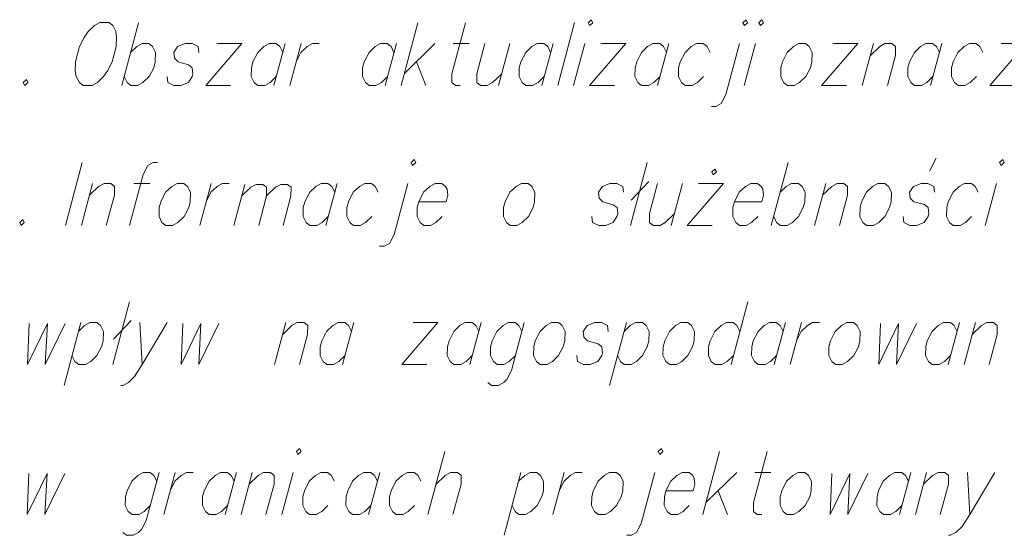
# Model space of a CAD drawing. Header units: metres. Extents: x 5555129 to 5556676, y 5635595 to 5636517.
# Tile 208 of 256: x 5556425 to 5556436, y 5635931 to 5635937. Entities that reach past the tile are written whole.
import ezdxf

# ---------------------------------------------------------------- set-up
doc = ezdxf.new("R2010")
doc.units = ezdxf.units.M
doc.header["$MEASUREMENT"] = 0
doc.layers.add('#RAMKA', color=7, linetype='Continuous', lineweight=18)

# ---------------------------------------------------------------- blocks, each defined once
blk = doc.blocks.new('*U1961')
at = {"layer": '#RAMKA', "color": 7, "linetype": 'ByBlock', "lineweight": 18}
blk.add_line((5555311.506, 5636176.632), (5555311.383, 5636176.171), dxfattribs=at)
at = {"layer": '#RAMKA', "color": 7, "linetype": 'ByBlock', "lineweight": 18, "flags": 128}
blk.add_lwpolyline([(5555311.471, 5636176.502), (5555311.572, 5636176.599), (5555311.631, 5636176.632), (5555311.705, 5636176.632), (5555311.746, 5636176.599), (5555311.745, 5636176.502), (5555311.656, 5636176.171)], dxfattribs=at)
blk = doc.blocks.new('*U1962')
at = {"layer": '#RAMKA', "color": 7, "linetype": 'ByBlock', "lineweight": 18}
blk.add_line((5555311.958, 5636176.632), (5555312.132, 5636176.632), dxfattribs=at)
at = {"layer": '#RAMKA', "color": 7, "linetype": 'ByBlock', "lineweight": 18, "flags": 128}
blk.add_lwpolyline([(5555312.218, 5636176.86), (5555312.168, 5636176.86), (5555312.11, 5636176.827), (5555312.059, 5636176.73), (5555311.909, 5636176.171)], dxfattribs=at)
blk = doc.blocks.new('*U1963')
at = {"layer": '#RAMKA', "color": 7, "linetype": 'ByBlock', "lineweight": 18}
blk.add_line((5555312.804, 5636176.632), (5555312.68, 5636176.171), dxfattribs=at)
at = {"layer": '#RAMKA', "color": 7, "linetype": 'ByBlock', "lineweight": 18, "flags": 128}
blk.add_lwpolyline([(5555312.75, 5636176.431), (5555312.802, 5636176.534), (5555312.87, 5636176.599), (5555312.928, 5636176.632), (5555313.003, 5636176.632)], dxfattribs=at)
blk = doc.blocks.new('*U1964')
at = {"layer": '#RAMKA', "color": 7, "linetype": 'ByBlock', "lineweight": 18}
blk.add_line((5555313.174, 5636176.621), (5555313.053, 5636176.171), dxfattribs=at)
at = {"layer": '#RAMKA', "color": 7, "linetype": 'ByBlock', "lineweight": 18, "flags": 128}
for points in [[(5555313.14, 5636176.494), (5555313.238, 5636176.589), (5555313.299, 5636176.621), (5555313.372, 5636176.621), (5555313.412, 5636176.589), (5555313.411, 5636176.494), (5555313.325, 5636176.171)], [(5555313.411, 5636176.494), (5555313.51, 5636176.589), (5555313.567, 5636176.621), (5555313.64, 5636176.621), (5555313.68, 5636176.589), (5555313.678, 5636176.494), (5555313.592, 5636176.171)]]:
    blk.add_lwpolyline(points, dxfattribs=at)
blk = doc.blocks.new('*U1965')
at = {"layer": '#RAMKA', "color": 7, "linetype": 'ByBlock', "lineweight": 18}
blk.add_line((5555314.184, 5636176.632), (5555314.06, 5636176.171), dxfattribs=at)
at = {"layer": '#RAMKA', "color": 7, "linetype": 'ByBlock', "lineweight": 18, "flags": 128}
blk.add_lwpolyline([(5555314.158, 5636176.534), (5555314.125, 5636176.599), (5555314.084, 5636176.632), (5555314.01, 5636176.632), (5555313.951, 5636176.599), (5555313.884, 5636176.534), (5555313.832, 5636176.431), (5555313.814, 5636176.366), (5555313.813, 5636176.268), (5555313.845, 5636176.203), (5555313.886, 5636176.171), (5555313.961, 5636176.171), (5555314.019, 5636176.203), (5555314.087, 5636176.268)], dxfattribs=at)
blk = doc.blocks.new('*U1966')
at = {"layer": '#RAMKA', "color": 7, "linetype": 'ByBlock', "lineweight": 18, "flags": 128}
for points in [[(5555314.995, 5636176.86), (5555315.011, 5636176.827), (5555315.045, 5636176.86), (5555315.029, 5636176.892), (5555314.995, 5636176.86)], [(5555314.959, 5636176.632), (5555314.809, 5636176.073), (5555314.758, 5636175.975), (5555314.7, 5636175.943), (5555314.65, 5636175.943)]]:
    blk.add_lwpolyline(points, dxfattribs=at)
blk = doc.blocks.new('*U1967')
at = {"layer": '#RAMKA', "color": 7, "linetype": 'ByBlock', "lineweight": 18}
for p, q in [((5555317.582, 5636176.86), (5555317.397, 5636176.171)), ((5555317.597, 5636176.654), (5555317.405, 5636176.447))]:
    blk.add_line(p, q, dxfattribs=at)
blk = doc.blocks.new('*U1968')
at = {"layer": '#RAMKA', "color": 7, "linetype": 'ByBlock', "lineweight": 18}
blk.add_line((5555317.969, 5636176.632), (5555317.845, 5636176.171), dxfattribs=at)
at = {"layer": '#RAMKA', "color": 7, "linetype": 'ByBlock', "lineweight": 18, "flags": 128}
blk.add_lwpolyline([(5555317.695, 5636176.632), (5555317.606, 5636176.301), (5555317.605, 5636176.203), (5555317.646, 5636176.171), (5555317.721, 5636176.171), (5555317.779, 5636176.203), (5555317.88, 5636176.301)], dxfattribs=at)
blk = doc.blocks.new('*U1969')
at = {"layer": '#RAMKA', "color": 7, "linetype": 'ByBlock', "lineweight": 18}
for p, q in [((5555318.416, 5636176.632), (5555318.019, 5636176.171)), ((5555318.143, 5636176.632), (5555318.416, 5636176.632)), ((5555318.019, 5636176.171), (5555318.293, 5636176.171))]:
    blk.add_line(p, q, dxfattribs=at)
at = {"layer": '#RAMKA', "color": 7, "linetype": 'ByBlock', "lineweight": 18, "flags": 128}
blk.add_lwpolyline([(5555318.288, 5636176.757), (5555318.304, 5636176.724), (5555318.338, 5636176.757), (5555318.322, 5636176.789), (5555318.288, 5636176.757)], dxfattribs=at)
blk = doc.blocks.new('*U1970')
at = {"layer": '#RAMKA', "color": 7, "linetype": 'ByBlock', "lineweight": 18}
blk.add_line((5555319.124, 5636176.86), (5555318.939, 5636176.171), dxfattribs=at)
at = {"layer": '#RAMKA', "color": 7, "linetype": 'ByBlock', "lineweight": 18, "flags": 128}
blk.add_lwpolyline([(5555319.037, 5636176.534), (5555319.104, 5636176.599), (5555319.163, 5636176.632), (5555319.237, 5636176.632), (5555319.278, 5636176.599), (5555319.31, 5636176.534), (5555319.308, 5636176.431), (5555319.29, 5636176.366), (5555319.239, 5636176.268), (5555319.172, 5636176.203), (5555319.114, 5636176.171), (5555319.039, 5636176.171), (5555318.998, 5636176.203), (5555318.966, 5636176.268)], dxfattribs=at)
blk = doc.blocks.new('*U1971')
at = {"layer": '#RAMKA', "color": 7, "linetype": 'ByBlock', "lineweight": 18}
blk.add_line((5555319.536, 5636176.632), (5555319.412, 5636176.171), dxfattribs=at)
at = {"layer": '#RAMKA', "color": 7, "linetype": 'ByBlock', "lineweight": 18, "flags": 128}
blk.add_lwpolyline([(5555319.501, 5636176.502), (5555319.602, 5636176.599), (5555319.66, 5636176.632), (5555319.735, 5636176.632), (5555319.776, 5636176.599), (5555319.774, 5636176.502), (5555319.686, 5636176.171)], dxfattribs=at)
blk = doc.blocks.new('*U1972')
at = {"layer": '#RAMKA', "color": 7, "linetype": 'ByBlock', "lineweight": 18}
blk.add_line((5555320.671, 5636176.767), (5555320.746, 5636176.909), dxfattribs=at)
at = {"layer": '#RAMKA', "color": 7, "linetype": 'ByBlock', "lineweight": 18, "flags": 128}
blk.add_lwpolyline([(5555320.728, 5636176.534), (5555320.721, 5636176.599), (5555320.655, 5636176.632), (5555320.58, 5636176.632), (5555320.497, 5636176.599), (5555320.455, 5636176.534), (5555320.462, 5636176.469), (5555320.502, 5636176.431), (5555320.617, 5636176.399), (5555320.658, 5636176.366), (5555320.666, 5636176.301), (5555320.657, 5636176.268), (5555320.615, 5636176.203), (5555320.531, 5636176.171), (5555320.457, 5636176.171), (5555320.391, 5636176.203), (5555320.383, 5636176.268)], dxfattribs=at)
blk = doc.blocks.new('*U1973')
at = {"layer": '#RAMKA', "color": 7, "linetype": 'ByBlock', "lineweight": 18}
blk.add_line((5555321.405, 5636176.632), (5555321.282, 5636176.171), dxfattribs=at)
at = {"layer": '#RAMKA', "color": 7, "linetype": 'ByBlock', "lineweight": 18, "flags": 128}
blk.add_lwpolyline([(5555321.441, 5636176.86), (5555321.457, 5636176.827), (5555321.491, 5636176.86), (5555321.475, 5636176.892), (5555321.441, 5636176.86)], dxfattribs=at)
blk = doc.blocks.new('*U1989')
at = {"layer": '#RAMKA', "color": 7, "linetype": 'ByBlock', "lineweight": 18}
blk.add_line((5555311.378, 5636175.108), (5555311.193, 5636174.419), dxfattribs=at)
at = {"layer": '#RAMKA', "color": 7, "linetype": 'ByBlock', "lineweight": 18, "flags": 128}
blk.add_lwpolyline([(5555311.351, 5636175.011), (5555311.419, 5636175.076), (5555311.477, 5636175.108), (5555311.552, 5636175.108), (5555311.593, 5636175.076), (5555311.625, 5636175.011), (5555311.622, 5636174.908), (5555311.605, 5636174.842), (5555311.554, 5636174.745), (5555311.487, 5636174.68), (5555311.428, 5636174.647), (5555311.354, 5636174.647), (5555311.313, 5636174.68), (5555311.28, 5636174.745)], dxfattribs=at)
blk = doc.blocks.new('*U1990')
at = {"layer": '#RAMKA', "color": 7, "linetype": 'ByBlock', "lineweight": 18}
for p, q in [((5555311.911, 5636175.336), (5555311.727, 5636174.647)), ((5555311.927, 5636175.13), (5555311.734, 5636174.924))]:
    blk.add_line(p, q, dxfattribs=at)
blk = doc.blocks.new('*U1991')
at = {"layer": '#RAMKA', "color": 7, "linetype": 'ByBlock', "lineweight": 18}
blk.add_line((5555312.024, 5636175.108), (5555312.05, 5636174.647), dxfattribs=at)
at = {"layer": '#RAMKA', "color": 7, "linetype": 'ByBlock', "lineweight": 18, "flags": 128}
blk.add_lwpolyline([(5555312.323, 5636175.108), (5555312.05, 5636174.647), (5555311.965, 5636174.517), (5555311.898, 5636174.452), (5555311.84, 5636174.419), (5555311.815, 5636174.419)], dxfattribs=at)
blk = doc.blocks.new('*U1992')
at = {"layer": '#RAMKA', "color": 7, "linetype": 'ByBlock', "lineweight": 18}
blk.add_line((5555313.623, 5636175.108), (5555313.499, 5636174.647), dxfattribs=at)
at = {"layer": '#RAMKA', "color": 7, "linetype": 'ByBlock', "lineweight": 18, "flags": 128}
blk.add_lwpolyline([(5555313.588, 5636174.978), (5555313.689, 5636175.076), (5555313.747, 5636175.108), (5555313.822, 5636175.108), (5555313.863, 5636175.076), (5555313.861, 5636174.978), (5555313.773, 5636174.647)], dxfattribs=at)
blk = doc.blocks.new('*U1993')
at = {"layer": '#RAMKA', "color": 7, "linetype": 'ByBlock', "lineweight": 18}
blk.add_line((5555314.369, 5636175.108), (5555314.245, 5636174.647), dxfattribs=at)
at = {"layer": '#RAMKA', "color": 7, "linetype": 'ByBlock', "lineweight": 18, "flags": 128}
blk.add_lwpolyline([(5555314.343, 5636175.011), (5555314.31, 5636175.076), (5555314.269, 5636175.108), (5555314.195, 5636175.108), (5555314.136, 5636175.076), (5555314.069, 5636175.011), (5555314.017, 5636174.908), (5555313.999, 5636174.842), (5555313.998, 5636174.745), (5555314.03, 5636174.68), (5555314.071, 5636174.647), (5555314.146, 5636174.647), (5555314.204, 5636174.68), (5555314.272, 5636174.745)], dxfattribs=at)
blk = doc.blocks.new('*U1994')
at = {"layer": '#RAMKA', "color": 7, "linetype": 'ByBlock', "lineweight": 18}
for p, q in [((5555315.289, 5636175.108), (5555314.892, 5636174.647)), ((5555315.016, 5636175.108), (5555315.289, 5636175.108)), ((5555314.892, 5636174.647), (5555315.166, 5636174.647))]:
    blk.add_line(p, q, dxfattribs=at)
blk = doc.blocks.new('*U1995')
at = {"layer": '#RAMKA', "color": 7, "linetype": 'ByBlock', "lineweight": 18}
blk.add_line((5555315.762, 5636175.108), (5555315.638, 5636174.647), dxfattribs=at)
at = {"layer": '#RAMKA', "color": 7, "linetype": 'ByBlock', "lineweight": 18, "flags": 128}
blk.add_lwpolyline([(5555315.736, 5636175.011), (5555315.703, 5636175.076), (5555315.662, 5636175.108), (5555315.588, 5636175.108), (5555315.529, 5636175.076), (5555315.462, 5636175.011), (5555315.41, 5636174.908), (5555315.392, 5636174.842), (5555315.391, 5636174.745), (5555315.423, 5636174.68), (5555315.464, 5636174.647), (5555315.539, 5636174.647), (5555315.597, 5636174.68), (5555315.664, 5636174.745)], dxfattribs=at)
blk = doc.blocks.new('*U1996')
at = {"layer": '#RAMKA', "color": 7, "linetype": 'ByBlock', "lineweight": 18, "flags": 128}
for points in [[(5555316.234, 5636175.108), (5555316.093, 5636174.582), (5555316.042, 5636174.484), (5555316.009, 5636174.452), (5555315.95, 5636174.419), (5555315.876, 5636174.419), (5555315.835, 5636174.452)], [(5555316.208, 5636175.011), (5555316.176, 5636175.076), (5555316.135, 5636175.108), (5555316.06, 5636175.108), (5555316.002, 5636175.076), (5555315.935, 5636175.011), (5555315.882, 5636174.908), (5555315.865, 5636174.842), (5555315.863, 5636174.745), (5555315.896, 5636174.68), (5555315.937, 5636174.647), (5555316.011, 5636174.647), (5555316.07, 5636174.68), (5555316.137, 5636174.745)]]:
    blk.add_lwpolyline(points, dxfattribs=at)
blk = doc.blocks.new('*U1997')
at = {"layer": '#RAMKA', "color": 7, "linetype": 'ByBlock', "lineweight": 18}
blk.add_line((5555317.354, 5636175.108), (5555317.169, 5636174.419), dxfattribs=at)
at = {"layer": '#RAMKA', "color": 7, "linetype": 'ByBlock', "lineweight": 18, "flags": 128}
blk.add_lwpolyline([(5555317.327, 5636175.011), (5555317.395, 5636175.076), (5555317.453, 5636175.108), (5555317.528, 5636175.108), (5555317.569, 5636175.076), (5555317.601, 5636175.011), (5555317.598, 5636174.908), (5555317.581, 5636174.842), (5555317.53, 5636174.745), (5555317.463, 5636174.68), (5555317.404, 5636174.647), (5555317.33, 5636174.647), (5555317.289, 5636174.68), (5555317.256, 5636174.745)], dxfattribs=at)
blk = doc.blocks.new('*U1998')
at = {"layer": '#RAMKA', "color": 7, "linetype": 'ByBlock', "lineweight": 18}
blk.add_line((5555318.683, 5636175.336), (5555318.499, 5636174.647), dxfattribs=at)
at = {"layer": '#RAMKA', "color": 7, "linetype": 'ByBlock', "lineweight": 18, "flags": 128}
blk.add_lwpolyline([(5555318.596, 5636175.011), (5555318.564, 5636175.076), (5555318.523, 5636175.108), (5555318.448, 5636175.108), (5555318.39, 5636175.076), (5555318.322, 5636175.011), (5555318.27, 5636174.908), (5555318.252, 5636174.842), (5555318.251, 5636174.745), (5555318.283, 5636174.68), (5555318.324, 5636174.647), (5555318.399, 5636174.647), (5555318.458, 5636174.68), (5555318.525, 5636174.745)], dxfattribs=at)
blk = doc.blocks.new('*U1999')
at = {"layer": '#RAMKA', "color": 7, "linetype": 'ByBlock', "lineweight": 18}
blk.add_line((5555319.095, 5636175.108), (5555318.971, 5636174.647), dxfattribs=at)
at = {"layer": '#RAMKA', "color": 7, "linetype": 'ByBlock', "lineweight": 18, "flags": 128}
blk.add_lwpolyline([(5555319.069, 5636175.011), (5555319.036, 5636175.076), (5555318.995, 5636175.108), (5555318.921, 5636175.108), (5555318.862, 5636175.076), (5555318.795, 5636175.011), (5555318.742, 5636174.908), (5555318.725, 5636174.842), (5555318.724, 5636174.745), (5555318.756, 5636174.68), (5555318.797, 5636174.647), (5555318.872, 5636174.647), (5555318.93, 5636174.68), (5555318.997, 5636174.745)], dxfattribs=at)
blk = doc.blocks.new('*U2000')
at = {"layer": '#RAMKA', "color": 7, "linetype": 'ByBlock', "lineweight": 18}
blk.add_line((5555319.269, 5636175.108), (5555319.145, 5636174.647), dxfattribs=at)
at = {"layer": '#RAMKA', "color": 7, "linetype": 'ByBlock', "lineweight": 18, "flags": 128}
blk.add_lwpolyline([(5555319.215, 5636174.908), (5555319.268, 5636175.011), (5555319.335, 5636175.076), (5555319.393, 5636175.108), (5555319.468, 5636175.108)], dxfattribs=at)
blk = doc.blocks.new('*U2001')
at = {"layer": '#RAMKA', "color": 7, "linetype": 'ByBlock', "lineweight": 18}
blk.add_line((5555321.001, 5636175.108), (5555320.877, 5636174.647), dxfattribs=at)
at = {"layer": '#RAMKA', "color": 7, "linetype": 'ByBlock', "lineweight": 18, "flags": 128}
blk.add_lwpolyline([(5555320.975, 5636175.011), (5555320.942, 5636175.076), (5555320.901, 5636175.108), (5555320.827, 5636175.108), (5555320.768, 5636175.076), (5555320.701, 5636175.011), (5555320.648, 5636174.908), (5555320.631, 5636174.842), (5555320.63, 5636174.745), (5555320.662, 5636174.68), (5555320.703, 5636174.647), (5555320.778, 5636174.647), (5555320.836, 5636174.68), (5555320.903, 5636174.745)], dxfattribs=at)
blk = doc.blocks.new('*U2002')
at = {"layer": '#RAMKA', "color": 7, "linetype": 'ByBlock', "lineweight": 18}
blk.add_line((5555321.175, 5636175.108), (5555321.051, 5636174.647), dxfattribs=at)
at = {"layer": '#RAMKA', "color": 7, "linetype": 'ByBlock', "lineweight": 18, "flags": 128}
blk.add_lwpolyline([(5555321.14, 5636174.978), (5555321.241, 5636175.076), (5555321.299, 5636175.108), (5555321.374, 5636175.108), (5555321.415, 5636175.076), (5555321.414, 5636174.978), (5555321.325, 5636174.647)], dxfattribs=at)
blk = doc.blocks.new('*U2019')
at = {"layer": '#RAMKA', "color": 7, "linetype": 'ByBlock', "lineweight": 18, "flags": 128}
for points in [[(5555312.235, 5636173.466), (5555312.094, 5636172.939), (5555312.043, 5636172.842), (5555312.01, 5636172.809), (5555311.951, 5636172.777), (5555311.877, 5636172.777), (5555311.836, 5636172.809)], [(5555312.209, 5636173.368), (5555312.177, 5636173.433), (5555312.136, 5636173.466), (5555312.061, 5636173.466), (5555312.003, 5636173.433), (5555311.936, 5636173.368), (5555311.883, 5636173.265), (5555311.866, 5636173.2), (5555311.864, 5636173.102), (5555311.897, 5636173.037), (5555311.938, 5636173.005), (5555312.012, 5636173.005), (5555312.071, 5636173.037), (5555312.138, 5636173.102)]]:
    blk.add_lwpolyline(points, dxfattribs=at)
blk = doc.blocks.new('*U2020')
at = {"layer": '#RAMKA', "color": 7, "linetype": 'ByBlock', "lineweight": 18}
blk.add_line((5555312.409, 5636173.466), (5555312.286, 5636173.005), dxfattribs=at)
at = {"layer": '#RAMKA', "color": 7, "linetype": 'ByBlock', "lineweight": 18, "flags": 128}
blk.add_lwpolyline([(5555312.356, 5636173.265), (5555312.408, 5636173.368), (5555312.475, 5636173.433), (5555312.534, 5636173.466), (5555312.608, 5636173.466)], dxfattribs=at)
blk = doc.blocks.new('*U2021')
at = {"layer": '#RAMKA', "color": 7, "linetype": 'ByBlock', "lineweight": 18}
blk.add_line((5555313.081, 5636173.466), (5555312.957, 5636173.005), dxfattribs=at)
at = {"layer": '#RAMKA', "color": 7, "linetype": 'ByBlock', "lineweight": 18, "flags": 128}
blk.add_lwpolyline([(5555313.055, 5636173.368), (5555313.023, 5636173.433), (5555312.982, 5636173.466), (5555312.907, 5636173.466), (5555312.848, 5636173.433), (5555312.781, 5636173.368), (5555312.729, 5636173.265), (5555312.711, 5636173.2), (5555312.71, 5636173.102), (5555312.742, 5636173.037), (5555312.783, 5636173.005), (5555312.858, 5636173.005), (5555312.916, 5636173.037), (5555312.984, 5636173.102)], dxfattribs=at)
blk = doc.blocks.new('*U2022')
at = {"layer": '#RAMKA', "color": 7, "linetype": 'ByBlock', "lineweight": 18}
blk.add_line((5555313.255, 5636173.466), (5555313.132, 5636173.005), dxfattribs=at)
at = {"layer": '#RAMKA', "color": 7, "linetype": 'ByBlock', "lineweight": 18, "flags": 128}
blk.add_lwpolyline([(5555313.22, 5636173.336), (5555313.321, 5636173.433), (5555313.379, 5636173.466), (5555313.454, 5636173.466), (5555313.495, 5636173.433), (5555313.494, 5636173.336), (5555313.405, 5636173.005)], dxfattribs=at)
blk = doc.blocks.new('*U2023')
at = {"layer": '#RAMKA', "color": 7, "linetype": 'ByBlock', "lineweight": 18}
blk.add_line((5555313.703, 5636173.466), (5555313.579, 5636173.005), dxfattribs=at)
at = {"layer": '#RAMKA', "color": 7, "linetype": 'ByBlock', "lineweight": 18, "flags": 128}
blk.add_lwpolyline([(5555313.739, 5636173.694), (5555313.755, 5636173.661), (5555313.789, 5636173.694), (5555313.773, 5636173.726), (5555313.739, 5636173.694)], dxfattribs=at)
blk = doc.blocks.new('*U2024')
at = {"layer": '#RAMKA', "color": 7, "linetype": 'ByBlock', "lineweight": 18}
blk.add_line((5555314.652, 5636173.466), (5555314.529, 5636173.005), dxfattribs=at)
at = {"layer": '#RAMKA', "color": 7, "linetype": 'ByBlock', "lineweight": 18, "flags": 128}
blk.add_lwpolyline([(5555314.626, 5636173.368), (5555314.594, 5636173.433), (5555314.553, 5636173.466), (5555314.478, 5636173.466), (5555314.42, 5636173.433), (5555314.352, 5636173.368), (5555314.3, 5636173.265), (5555314.282, 5636173.2), (5555314.281, 5636173.102), (5555314.313, 5636173.037), (5555314.354, 5636173.005), (5555314.429, 5636173.005), (5555314.488, 5636173.037), (5555314.555, 5636173.102)], dxfattribs=at)
blk = doc.blocks.new('*U2025')
at = {"layer": '#RAMKA', "color": 7, "linetype": 'ByBlock', "lineweight": 18}
blk.add_line((5555315.364, 5636173.694), (5555315.179, 5636173.005), dxfattribs=at)
at = {"layer": '#RAMKA', "color": 7, "linetype": 'ByBlock', "lineweight": 18, "flags": 128}
blk.add_lwpolyline([(5555315.268, 5636173.336), (5555315.369, 5636173.433), (5555315.427, 5636173.466), (5555315.502, 5636173.466), (5555315.543, 5636173.433), (5555315.542, 5636173.336), (5555315.453, 5636173.005)], dxfattribs=at)
blk = doc.blocks.new('*U2026')
at = {"layer": '#RAMKA', "color": 7, "linetype": 'ByBlock', "lineweight": 18}
blk.add_line((5555316.198, 5636173.466), (5555316.014, 5636172.777), dxfattribs=at)
at = {"layer": '#RAMKA', "color": 7, "linetype": 'ByBlock', "lineweight": 18, "flags": 128}
blk.add_lwpolyline([(5555316.172, 5636173.368), (5555316.239, 5636173.433), (5555316.298, 5636173.466), (5555316.372, 5636173.466), (5555316.413, 5636173.433), (5555316.446, 5636173.368), (5555316.443, 5636173.265), (5555316.426, 5636173.2), (5555316.374, 5636173.102), (5555316.307, 5636173.037), (5555316.249, 5636173.005), (5555316.174, 5636173.005), (5555316.133, 5636173.037), (5555316.101, 5636173.102)], dxfattribs=at)
blk = doc.blocks.new('*U2027')
at = {"layer": '#RAMKA', "color": 7, "linetype": 'ByBlock', "lineweight": 18}
blk.add_line((5555316.671, 5636173.466), (5555316.547, 5636173.005), dxfattribs=at)
at = {"layer": '#RAMKA', "color": 7, "linetype": 'ByBlock', "lineweight": 18, "flags": 128}
blk.add_lwpolyline([(5555316.617, 5636173.265), (5555316.67, 5636173.368), (5555316.737, 5636173.433), (5555316.795, 5636173.466), (5555316.87, 5636173.466)], dxfattribs=at)
blk = doc.blocks.new('*U2028')
at = {"layer": '#RAMKA', "color": 7, "linetype": 'ByBlock', "lineweight": 18, "flags": 128}
for points in [[(5555317.702, 5636173.694), (5555317.718, 5636173.661), (5555317.752, 5636173.694), (5555317.736, 5636173.726), (5555317.702, 5636173.694)], [(5555317.666, 5636173.466), (5555317.516, 5636172.907), (5555317.465, 5636172.809), (5555317.407, 5636172.777), (5555317.357, 5636172.777)]]:
    blk.add_lwpolyline(points, dxfattribs=at)
blk = doc.blocks.new('*U2029')
at = {"layer": '#RAMKA', "color": 7, "linetype": 'ByBlock', "lineweight": 18}
for p, q in [((5555318.374, 5636173.694), (5555318.189, 5636173.005)), ((5555318.561, 5636173.466), (5555318.224, 5636173.135)), ((5555318.358, 5636173.265), (5555318.462, 5636173.005))]:
    blk.add_line(p, q, dxfattribs=at)
blk = doc.blocks.new('*U2030')
at = {"layer": '#RAMKA', "color": 7, "linetype": 'ByBlock', "lineweight": 18}
blk.add_line((5555318.76, 5636173.466), (5555318.934, 5636173.466), dxfattribs=at)
at = {"layer": '#RAMKA', "color": 7, "linetype": 'ByBlock', "lineweight": 18, "flags": 128}
blk.add_lwpolyline([(5555318.896, 5636173.694), (5555318.746, 5636173.135), (5555318.745, 5636173.037), (5555318.786, 5636173.005), (5555318.836, 5636173.005)], dxfattribs=at)
blk = doc.blocks.new('*U2031')
at = {"layer": '#RAMKA', "color": 7, "linetype": 'ByBlock', "lineweight": 18}
blk.add_line((5555320.467, 5636173.466), (5555320.344, 5636173.005), dxfattribs=at)
at = {"layer": '#RAMKA', "color": 7, "linetype": 'ByBlock', "lineweight": 18, "flags": 128}
blk.add_lwpolyline([(5555320.441, 5636173.368), (5555320.409, 5636173.433), (5555320.368, 5636173.466), (5555320.293, 5636173.466), (5555320.235, 5636173.433), (5555320.167, 5636173.368), (5555320.115, 5636173.265), (5555320.098, 5636173.2), (5555320.096, 5636173.102), (5555320.129, 5636173.037), (5555320.17, 5636173.005), (5555320.244, 5636173.005), (5555320.303, 5636173.037), (5555320.37, 5636173.102)], dxfattribs=at)
blk = doc.blocks.new('*U2032')
at = {"layer": '#RAMKA', "color": 7, "linetype": 'ByBlock', "lineweight": 18}
blk.add_line((5555320.641, 5636173.466), (5555320.518, 5636173.005), dxfattribs=at)
at = {"layer": '#RAMKA', "color": 7, "linetype": 'ByBlock', "lineweight": 18, "flags": 128}
blk.add_lwpolyline([(5555320.606, 5636173.336), (5555320.707, 5636173.433), (5555320.766, 5636173.466), (5555320.84, 5636173.466), (5555320.881, 5636173.433), (5555320.88, 5636173.336), (5555320.791, 5636173.005)], dxfattribs=at)
blk = doc.blocks.new('*U2033')
at = {"layer": '#RAMKA', "color": 7, "linetype": 'ByBlock', "lineweight": 18}
blk.add_line((5555321.089, 5636173.466), (5555321.115, 5636173.005), dxfattribs=at)
at = {"layer": '#RAMKA', "color": 7, "linetype": 'ByBlock', "lineweight": 18, "flags": 128}
blk.add_lwpolyline([(5555321.388, 5636173.466), (5555321.115, 5636173.005), (5555321.03, 5636172.874), (5555320.963, 5636172.809), (5555320.904, 5636172.777), (5555320.88, 5636172.777)], dxfattribs=at)
blk = doc.blocks.new('*U2087')
at = {"layer": '#RAMKA', "color": 7, "linetype": 'ByBlock', "lineweight": 18}
blk.add_line((5555312.009, 5636178.392), (5555311.825, 5636177.703), dxfattribs=at)
at = {"layer": '#RAMKA', "color": 7, "linetype": 'ByBlock', "lineweight": 18, "flags": 128}
blk.add_lwpolyline([(5555311.922, 5636178.067), (5555311.989, 5636178.132), (5555312.048, 5636178.164), (5555312.122, 5636178.164), (5555312.163, 5636178.132), (5555312.196, 5636178.067), (5555312.193, 5636177.964), (5555312.175, 5636177.899), (5555312.124, 5636177.801), (5555312.057, 5636177.736), (5555311.999, 5636177.703), (5555311.924, 5636177.703), (5555311.883, 5636177.736), (5555311.851, 5636177.801)], dxfattribs=at)
blk = doc.blocks.new('*U2088')
at = {"layer": '#RAMKA', "color": 7, "linetype": 'ByBlock', "lineweight": 18}
for p, q in [((5555313.142, 5636178.164), (5555312.745, 5636177.703)), ((5555312.868, 5636178.164), (5555313.142, 5636178.164)), ((5555312.745, 5636177.703), (5555313.018, 5636177.703))]:
    blk.add_line(p, q, dxfattribs=at)
blk = doc.blocks.new('*U2089')
at = {"layer": '#RAMKA', "color": 7, "linetype": 'ByBlock', "lineweight": 18}
blk.add_line((5555313.615, 5636178.164), (5555313.491, 5636177.703), dxfattribs=at)
at = {"layer": '#RAMKA', "color": 7, "linetype": 'ByBlock', "lineweight": 18, "flags": 128}
blk.add_lwpolyline([(5555313.588, 5636178.067), (5555313.556, 5636178.132), (5555313.515, 5636178.164), (5555313.44, 5636178.164), (5555313.382, 5636178.132), (5555313.315, 5636178.067), (5555313.262, 5636177.964), (5555313.245, 5636177.899), (5555313.244, 5636177.801), (5555313.276, 5636177.736), (5555313.317, 5636177.703), (5555313.392, 5636177.703), (5555313.45, 5636177.736), (5555313.517, 5636177.801)], dxfattribs=at)
blk = doc.blocks.new('*U2090')
at = {"layer": '#RAMKA', "color": 7, "linetype": 'ByBlock', "lineweight": 18}
blk.add_line((5555313.789, 5636178.164), (5555313.665, 5636177.703), dxfattribs=at)
at = {"layer": '#RAMKA', "color": 7, "linetype": 'ByBlock', "lineweight": 18, "flags": 128}
blk.add_lwpolyline([(5555313.735, 5636177.964), (5555313.787, 5636178.067), (5555313.855, 5636178.132), (5555313.913, 5636178.164), (5555313.988, 5636178.164)], dxfattribs=at)
blk = doc.blocks.new('*U2091')
at = {"layer": '#RAMKA', "color": 7, "linetype": 'ByBlock', "lineweight": 18}
blk.add_line((5555314.833, 5636178.164), (5555314.71, 5636177.703), dxfattribs=at)
at = {"layer": '#RAMKA', "color": 7, "linetype": 'ByBlock', "lineweight": 18, "flags": 128}
blk.add_lwpolyline([(5555314.807, 5636178.067), (5555314.775, 5636178.132), (5555314.734, 5636178.164), (5555314.659, 5636178.164), (5555314.601, 5636178.132), (5555314.534, 5636178.067), (5555314.481, 5636177.964), (5555314.464, 5636177.899), (5555314.462, 5636177.801), (5555314.495, 5636177.736), (5555314.536, 5636177.703), (5555314.61, 5636177.703), (5555314.669, 5636177.736), (5555314.736, 5636177.801)], dxfattribs=at)
blk = doc.blocks.new('*U2092')
at = {"layer": '#RAMKA', "color": 7, "linetype": 'ByBlock', "lineweight": 18}
for p, q in [((5555315.068, 5636178.392), (5555314.884, 5636177.703)), ((5555315.256, 5636178.164), (5555314.919, 5636177.833)), ((5555315.053, 5636177.964), (5555315.157, 5636177.703))]:
    blk.add_line(p, q, dxfattribs=at)
blk = doc.blocks.new('*U2093')
at = {"layer": '#RAMKA', "color": 7, "linetype": 'ByBlock', "lineweight": 18}
blk.add_line((5555315.455, 5636178.164), (5555315.629, 5636178.164), dxfattribs=at)
at = {"layer": '#RAMKA', "color": 7, "linetype": 'ByBlock', "lineweight": 18, "flags": 128}
blk.add_lwpolyline([(5555315.591, 5636178.392), (5555315.441, 5636177.833), (5555315.44, 5636177.736), (5555315.481, 5636177.703), (5555315.531, 5636177.703)], dxfattribs=at)
blk = doc.blocks.new('*U2094')
at = {"layer": '#RAMKA', "color": 7, "linetype": 'ByBlock', "lineweight": 18}
blk.add_line((5555316.077, 5636178.164), (5555315.953, 5636177.703), dxfattribs=at)
at = {"layer": '#RAMKA', "color": 7, "linetype": 'ByBlock', "lineweight": 18, "flags": 128}
blk.add_lwpolyline([(5555315.803, 5636178.164), (5555315.715, 5636177.833), (5555315.713, 5636177.736), (5555315.754, 5636177.703), (5555315.829, 5636177.703), (5555315.887, 5636177.736), (5555315.988, 5636177.833)], dxfattribs=at)
blk = doc.blocks.new('*U2095')
at = {"layer": '#RAMKA', "color": 7, "linetype": 'ByBlock', "lineweight": 18}
blk.add_line((5555316.55, 5636178.164), (5555316.426, 5636177.703), dxfattribs=at)
at = {"layer": '#RAMKA', "color": 7, "linetype": 'ByBlock', "lineweight": 18, "flags": 128}
blk.add_lwpolyline([(5555316.523, 5636178.067), (5555316.491, 5636178.132), (5555316.45, 5636178.164), (5555316.375, 5636178.164), (5555316.317, 5636178.132), (5555316.25, 5636178.067), (5555316.197, 5636177.964), (5555316.18, 5636177.899), (5555316.179, 5636177.801), (5555316.211, 5636177.736), (5555316.252, 5636177.703), (5555316.326, 5636177.703), (5555316.385, 5636177.736), (5555316.452, 5636177.801)], dxfattribs=at)
blk = doc.blocks.new('*U2096')
at = {"layer": '#RAMKA', "color": 7, "linetype": 'ByBlock', "lineweight": 18}
blk.add_line((5555316.898, 5636178.164), (5555316.774, 5636177.703), dxfattribs=at)
at = {"layer": '#RAMKA', "color": 7, "linetype": 'ByBlock', "lineweight": 18, "flags": 128}
blk.add_lwpolyline([(5555316.934, 5636178.392), (5555316.95, 5636178.36), (5555316.984, 5636178.392), (5555316.968, 5636178.425), (5555316.934, 5636178.392)], dxfattribs=at)
blk = doc.blocks.new('*U2097')
at = {"layer": '#RAMKA', "color": 7, "linetype": 'ByBlock', "lineweight": 18}
for p, q in [((5555317.345, 5636178.164), (5555316.948, 5636177.703)), ((5555317.072, 5636178.164), (5555317.345, 5636178.164)), ((5555316.948, 5636177.703), (5555317.222, 5636177.703))]:
    blk.add_line(p, q, dxfattribs=at)
blk = doc.blocks.new('*U2098')
at = {"layer": '#RAMKA', "color": 7, "linetype": 'ByBlock', "lineweight": 18}
blk.add_line((5555317.818, 5636178.164), (5555317.694, 5636177.703), dxfattribs=at)
at = {"layer": '#RAMKA', "color": 7, "linetype": 'ByBlock', "lineweight": 18, "flags": 128}
blk.add_lwpolyline([(5555317.792, 5636178.067), (5555317.76, 5636178.132), (5555317.719, 5636178.164), (5555317.644, 5636178.164), (5555317.585, 5636178.132), (5555317.518, 5636178.067), (5555317.466, 5636177.964), (5555317.448, 5636177.899), (5555317.447, 5636177.801), (5555317.479, 5636177.736), (5555317.52, 5636177.703), (5555317.595, 5636177.703), (5555317.653, 5636177.736), (5555317.721, 5636177.801)], dxfattribs=at)
blk = doc.blocks.new('*U2099')
at = {"layer": '#RAMKA', "color": 7, "linetype": 'ByBlock', "lineweight": 18, "flags": 128}
for points in [[(5555318.629, 5636178.392), (5555318.646, 5636178.36), (5555318.679, 5636178.392), (5555318.663, 5636178.425), (5555318.629, 5636178.392)], [(5555318.593, 5636178.164), (5555318.443, 5636177.606), (5555318.392, 5636177.508), (5555318.334, 5636177.475), (5555318.284, 5636177.475)]]:
    blk.add_lwpolyline(points, dxfattribs=at)
blk = doc.blocks.new('*U2100')
at = {"layer": '#RAMKA', "color": 7, "linetype": 'ByBlock', "lineweight": 18}
blk.add_line((5555318.767, 5636178.164), (5555318.644, 5636177.703), dxfattribs=at)
at = {"layer": '#RAMKA', "color": 7, "linetype": 'ByBlock', "lineweight": 18, "flags": 128}
blk.add_lwpolyline([(5555318.803, 5636178.392), (5555318.82, 5636178.36), (5555318.853, 5636178.392), (5555318.837, 5636178.425), (5555318.803, 5636178.392)], dxfattribs=at)
blk = doc.blocks.new('*U2101')
at = {"layer": '#RAMKA', "color": 7, "linetype": 'ByBlock', "lineweight": 18}
for p, q in [((5555319.887, 5636178.164), (5555319.489, 5636177.703)), ((5555319.613, 5636178.164), (5555319.887, 5636178.164)), ((5555319.489, 5636177.703), (5555319.763, 5636177.703))]:
    blk.add_line(p, q, dxfattribs=at)
blk = doc.blocks.new('*U2102')
at = {"layer": '#RAMKA', "color": 7, "linetype": 'ByBlock', "lineweight": 18}
blk.add_line((5555320.061, 5636178.164), (5555319.937, 5636177.703), dxfattribs=at)
at = {"layer": '#RAMKA', "color": 7, "linetype": 'ByBlock', "lineweight": 18, "flags": 128}
blk.add_lwpolyline([(5555320.026, 5636178.034), (5555320.127, 5636178.132), (5555320.185, 5636178.164), (5555320.26, 5636178.164), (5555320.301, 5636178.132), (5555320.299, 5636178.034), (5555320.211, 5636177.703)], dxfattribs=at)
blk = doc.blocks.new('*U2103')
at = {"layer": '#RAMKA', "color": 7, "linetype": 'ByBlock', "lineweight": 18}
blk.add_line((5555320.807, 5636178.164), (5555320.683, 5636177.703), dxfattribs=at)
at = {"layer": '#RAMKA', "color": 7, "linetype": 'ByBlock', "lineweight": 18, "flags": 128}
blk.add_lwpolyline([(5555320.781, 5636178.067), (5555320.748, 5636178.132), (5555320.707, 5636178.164), (5555320.633, 5636178.164), (5555320.574, 5636178.132), (5555320.507, 5636178.067), (5555320.455, 5636177.964), (5555320.437, 5636177.899), (5555320.436, 5636177.801), (5555320.468, 5636177.736), (5555320.509, 5636177.703), (5555320.584, 5636177.703), (5555320.642, 5636177.736), (5555320.709, 5636177.801)], dxfattribs=at)
blk = doc.blocks.new('*U2104')
at = {"layer": '#RAMKA', "color": 7, "linetype": 'ByBlock', "lineweight": 18}
for p, q in [((5555321.731, 5636178.164), (5555321.334, 5636177.703)), ((5555321.458, 5636178.164), (5555321.731, 5636178.164)), ((5555321.334, 5636177.703), (5555321.608, 5636177.703))]:
    blk.add_line(p, q, dxfattribs=at)

msp = doc.modelspace()

# ---------------------------------------------------------------- linework, layer by layer
at = {"layer": '#RAMKA', "color": 7, "linetype": 'Continuous', "lineweight": 18}
for p, q in [((5556431.35622, 5635936.69973), (5556431.1716, 5635936.01073)), ((5556425.96464, 5635935.16715), (5556425.78003, 5635934.47816))]:
    msp.add_line(p, q, dxfattribs=at)
at = {"layer": '#RAMKA', "color": 7, "linetype": 'Continuous', "lineweight": 18, "flags": 128}
for points in [[(5556426.15787, 5635936.69973), (5556426.0994, 5635936.66718), (5556426.02803, 5635936.60208), (5556425.98572, 5635936.53698), (5556425.93468, 5635936.43934), (5556425.88961, 5635936.27112), (5556425.88832, 5635936.17348), (5556425.89575, 5635936.10838), (5556425.93223, 5635936.04328), (5556425.97325, 5635936.01073), (5556426.07274, 5635936.01073), (5556426.13121, 5635936.04328), (5556426.19839, 5635936.10838), (5556426.24071, 5635936.17348), (5556426.29175, 5635936.27112), (5556426.33682, 5635936.43934), (5556426.33811, 5635936.53698), (5556426.33068, 5635936.60208), (5556426.29838, 5635936.66718), (5556426.25736, 5635936.69973), (5556426.15787, 5635936.69973)], [(5556427.23966, 5635936.37424), (5556427.23223, 5635936.43934), (5556427.16633, 5635936.47189), (5556427.09171, 5635936.47189), (5556427.00838, 5635936.43934), (5556426.96606, 5635936.37424), (5556426.97349, 5635936.30914), (5556427.01305, 5635936.27112), (5556427.12869, 5635936.23858), (5556427.16971, 5635936.20603), (5556427.17714, 5635936.14093), (5556427.16842, 5635936.10838), (5556427.12611, 5635936.04328), (5556427.04277, 5635936.01073), (5556426.96815, 5635936.01073), (5556426.90225, 5635936.04328), (5556426.89482, 5635936.10838)], [(5556432.84015, 5635936.37424), (5556432.80785, 5635936.43934), (5556432.76682, 5635936.47189), (5556432.6922, 5635936.47189), (5556432.63374, 5635936.43934), (5556432.56655, 5635936.37424), (5556432.51405, 5635936.27112), (5556432.4966, 5635936.20603), (5556432.49531, 5635936.10838), (5556432.52761, 5635936.04328), (5556432.56864, 5635936.01073), (5556432.64326, 5635936.01073), (5556432.70172, 5635936.04328), (5556432.76891, 5635936.10838)], [(5556433.8114, 5635936.47189), (5556433.75294, 5635936.43934), (5556433.68575, 5635936.37424), (5556433.63325, 5635936.27112), (5556433.6158, 5635936.20603), (5556433.61451, 5635936.10838), (5556433.64681, 5635936.04328), (5556433.68784, 5635936.01073), (5556433.76245, 5635936.01073), (5556433.82092, 5635936.04328), (5556433.88811, 5635936.10838), (5556433.93915, 5635936.20603), (5556433.95659, 5635936.27112), (5556433.95935, 5635936.37424), (5556433.92704, 5635936.43934), (5556433.88602, 5635936.47189), (5556433.8114, 5635936.47189)], [(5556435.82896, 5635936.37424), (5556435.79666, 5635936.43934), (5556435.75563, 5635936.47189), (5556435.68102, 5635936.47189), (5556435.62255, 5635936.43934), (5556435.55536, 5635936.37424), (5556435.50286, 5635936.27112), (5556435.48542, 5635936.20603), (5556435.48413, 5635936.10838), (5556435.51643, 5635936.04328), (5556435.55745, 5635936.01073), (5556435.63207, 5635936.01073), (5556435.69054, 5635936.04328), (5556435.75772, 5635936.10838)], [(5556425.3523, 5635936.07583), (5556425.3187, 5635936.04328), (5556425.33485, 5635936.01073), (5556425.36845, 5635936.04328), (5556425.3523, 5635936.07583)], [(5556427.0021, 5635934.93931), (5556426.94363, 5635934.90676), (5556426.87644, 5635934.84166), (5556426.82394, 5635934.73855), (5556426.8065, 5635934.67345), (5556426.80521, 5635934.5758), (5556426.83751, 5635934.51071), (5556426.87853, 5635934.47816), (5556426.95315, 5635934.47816), (5556427.01162, 5635934.51071), (5556427.0788, 5635934.5758), (5556427.12984, 5635934.67345), (5556427.14728, 5635934.73855), (5556427.15004, 5635934.84166), (5556427.11774, 5635934.90676), (5556427.07671, 5635934.93931), (5556427.0021, 5635934.93931)], [(5556429.20604, 5635934.84166), (5556429.17374, 5635934.90676), (5556429.13271, 5635934.93931), (5556429.0581, 5635934.93931), (5556428.99963, 5635934.90676), (5556428.93244, 5635934.84166), (5556428.87994, 5635934.73855), (5556428.8625, 5635934.67345), (5556428.8612, 5635934.5758), (5556428.89351, 5635934.51071), (5556428.93453, 5635934.47816), (5556429.00915, 5635934.47816), (5556429.06761, 5635934.51071), (5556429.1348, 5635934.5758)], [(5556429.65092, 5635934.73855), (5556429.94939, 5635934.73855), (5556429.9683, 5635934.80911), (5556429.96087, 5635934.87421), (5556429.94472, 5635934.90676), (5556429.9037, 5635934.93931), (5556429.82908, 5635934.93931), (5556429.77061, 5635934.90676), (5556429.70342, 5635934.84166), (5556429.65092, 5635934.73855), (5556429.63348, 5635934.67345), (5556429.63219, 5635934.5758), (5556429.66449, 5635934.51071), (5556429.70551, 5635934.47816), (5556429.78013, 5635934.47816), (5556429.8386, 5635934.51071), (5556429.90578, 5635934.5758)], [(5556430.77423, 5635934.93931), (5556430.71577, 5635934.90676), (5556430.64858, 5635934.84166), (5556430.59608, 5635934.73855), (5556430.57863, 5635934.67345), (5556430.57734, 5635934.5758), (5556430.60964, 5635934.51071), (5556430.65067, 5635934.47816), (5556430.72528, 5635934.47816), (5556430.78375, 5635934.51071), (5556430.85094, 5635934.5758), (5556430.90198, 5635934.67345), (5556430.91942, 5635934.73855), (5556430.92218, 5635934.84166), (5556430.88987, 5635934.90676), (5556430.84885, 5635934.93931), (5556430.77423, 5635934.93931)], [(5556431.8922, 5635934.84166), (5556431.88477, 5635934.90676), (5556431.81888, 5635934.93931), (5556431.74426, 5635934.93931), (5556431.66092, 5635934.90676), (5556431.61861, 5635934.84166), (5556431.62604, 5635934.77657), (5556431.66559, 5635934.73855), (5556431.78124, 5635934.706), (5556431.82226, 5635934.67345), (5556431.82969, 5635934.60835), (5556431.82097, 5635934.5758), (5556431.77865, 5635934.51071), (5556431.69531, 5635934.47816), (5556431.62069, 5635934.47816), (5556431.5548, 5635934.51071), (5556431.54737, 5635934.5758)], [(5556433.1082, 5635934.73855), (5556433.40667, 5635934.73855), (5556433.42558, 5635934.80911), (5556433.41815, 5635934.87421), (5556433.402, 5635934.90676), (5556433.36097, 5635934.93931), (5556433.28636, 5635934.93931), (5556433.22789, 5635934.90676), (5556433.1607, 5635934.84166), (5556433.1082, 5635934.73855), (5556433.09076, 5635934.67345), (5556433.08946, 5635934.5758), (5556433.12177, 5635934.51071), (5556433.16279, 5635934.47816), (5556433.23741, 5635934.47816), (5556433.29587, 5635934.51071), (5556433.36306, 5635934.5758)], [(5556434.67922, 5635934.93931), (5556434.62075, 5635934.90676), (5556434.55356, 5635934.84166), (5556434.50106, 5635934.73855), (5556434.48362, 5635934.67345), (5556434.48232, 5635934.5758), (5556434.51463, 5635934.51071), (5556434.55565, 5635934.47816), (5556434.63027, 5635934.47816), (5556434.68873, 5635934.51071), (5556434.75592, 5635934.5758), (5556434.80696, 5635934.67345), (5556434.8244, 5635934.73855), (5556434.82716, 5635934.84166), (5556434.79486, 5635934.90676), (5556434.75383, 5635934.93931), (5556434.67922, 5635934.93931)], [(5556435.77649, 5635934.84166), (5556435.74419, 5635934.90676), (5556435.70317, 5635934.93931), (5556435.62855, 5635934.93931), (5556435.57008, 5635934.90676), (5556435.50289, 5635934.84166), (5556435.45039, 5635934.73855), (5556435.43295, 5635934.67345), (5556435.43166, 5635934.5758), (5556435.46396, 5635934.51071), (5556435.50498, 5635934.47816), (5556435.5796, 5635934.47816), (5556435.63807, 5635934.51071), (5556435.70525, 5635934.5758)], [(5556425.31249, 5635934.54326), (5556425.2789, 5635934.51071), (5556425.29505, 5635934.47816), (5556425.32864, 5635934.51071), (5556425.31249, 5635934.54326)], [(5556431.10438, 5635933.4157), (5556431.04591, 5635933.38315), (5556430.97872, 5635933.31805), (5556430.92622, 5635933.21494), (5556430.90878, 5635933.14984), (5556430.90749, 5635933.05219), (5556430.93979, 5635932.9871), (5556430.98081, 5635932.95455), (5556431.05543, 5635932.95455), (5556431.1139, 5635932.9871), (5556431.18108, 5635933.05219), (5556431.23212, 5635933.14984), (5556431.24956, 5635933.21494), (5556431.25232, 5635933.31805), (5556431.22002, 5635933.38315), (5556431.17899, 5635933.4157), (5556431.10438, 5635933.4157)], [(5556431.7249, 5635933.31805), (5556431.71747, 5635933.38315), (5556431.65157, 5635933.4157), (5556431.57695, 5635933.4157), (5556431.49362, 5635933.38315), (5556431.4513, 5635933.31805), (5556431.45873, 5635933.25296), (5556431.49829, 5635933.21494), (5556431.61393, 5635933.18239), (5556431.65495, 5635933.14984), (5556431.66238, 5635933.08474), (5556431.65366, 5635933.05219), (5556431.61135, 5635932.9871), (5556431.52801, 5635932.95455), (5556431.45339, 5635932.95455), (5556431.38749, 5635932.9871), (5556431.38006, 5635933.05219)], [(5556432.52211, 5635933.4157), (5556432.46364, 5635933.38315), (5556432.39646, 5635933.31805), (5556432.34395, 5635933.21494), (5556432.32651, 5635933.14984), (5556432.32522, 5635933.05219), (5556432.35752, 5635932.9871), (5556432.39854, 5635932.95455), (5556432.47316, 5635932.95455), (5556432.53163, 5635932.9871), (5556432.59882, 5635933.05219), (5556432.64985, 5635933.14984), (5556432.6673, 5635933.21494), (5556432.67005, 5635933.31805), (5556432.63775, 5635933.38315), (5556432.59673, 5635933.4157), (5556432.52211, 5635933.4157)], [(5556434.3378, 5635933.4157), (5556434.27934, 5635933.38315), (5556434.21215, 5635933.31805), (5556434.15965, 5635933.21494), (5556434.1422, 5635933.14984), (5556434.14091, 5635933.05219), (5556434.17321, 5635932.9871), (5556434.21424, 5635932.95455), (5556434.28885, 5635932.95455), (5556434.34732, 5635932.9871), (5556434.41451, 5635933.05219), (5556434.46555, 5635933.14984), (5556434.48299, 5635933.21494), (5556434.48574, 5635933.31805), (5556434.45344, 5635933.38315), (5556434.41242, 5635933.4157), (5556434.3378, 5635933.4157)], [(5556425.38335, 5635933.40502), (5556425.36387, 5635932.95455), (5556425.58181, 5635933.40502), (5556425.55829, 5635932.95455), (5556425.77617, 5635933.40502)], [(5556427.06555, 5635933.40502), (5556427.04607, 5635932.95455), (5556427.26402, 5635933.40502), (5556427.24049, 5635932.95455), (5556427.45837, 5635933.40502)], [(5556434.70803, 5635933.40502), (5556434.68855, 5635932.95455), (5556434.90649, 5635933.40502), (5556434.88297, 5635932.95455), (5556435.10085, 5635933.40502)], [(5556425.37968, 5635931.76245), (5556425.3602, 5635931.31198), (5556425.57814, 5635931.76245), (5556425.55462, 5635931.31198), (5556425.7725, 5635931.76245)], [(5556428.72496, 5635931.67548), (5556428.69266, 5635931.74058), (5556428.65163, 5635931.77313), (5556428.57702, 5635931.77313), (5556428.51855, 5635931.74058), (5556428.45136, 5635931.67548), (5556428.39886, 5635931.57237), (5556428.38142, 5635931.50727), (5556428.38013, 5635931.40962), (5556428.41243, 5635931.34453), (5556428.45345, 5635931.31198), (5556428.52807, 5635931.31198), (5556428.58653, 5635931.34453), (5556428.65372, 5635931.40962)], [(5556429.67423, 5635931.67548), (5556429.64193, 5635931.74058), (5556429.6009, 5635931.77313), (5556429.52628, 5635931.77313), (5556429.46782, 5635931.74058), (5556429.40063, 5635931.67548), (5556429.34813, 5635931.57237), (5556429.33069, 5635931.50727), (5556429.32939, 5635931.40962), (5556429.3617, 5635931.34453), (5556429.40272, 5635931.31198), (5556429.47734, 5635931.31198), (5556429.5358, 5635931.34453), (5556429.60299, 5635931.40962)], [(5556431.73987, 5635931.77313), (5556431.68141, 5635931.74058), (5556431.61422, 5635931.67548), (5556431.56172, 5635931.57237), (5556431.54427, 5635931.50727), (5556431.54298, 5635931.40962), (5556431.57528, 5635931.34453), (5556431.61631, 5635931.31198), (5556431.69092, 5635931.31198), (5556431.74939, 5635931.34453), (5556431.81658, 5635931.40962), (5556431.86762, 5635931.50727), (5556431.88506, 5635931.57237), (5556431.88782, 5635931.67548), (5556431.85551, 5635931.74058), (5556431.81449, 5635931.77313), (5556431.73987, 5635931.77313)], [(5556432.35764, 5635931.57237), (5556432.65611, 5635931.57237), (5556432.67501, 5635931.64294), (5556432.66758, 5635931.70803), (5556432.65143, 5635931.74058), (5556432.61041, 5635931.77313), (5556432.53579, 5635931.77313), (5556432.47733, 5635931.74058), (5556432.41014, 5635931.67548), (5556432.35764, 5635931.57237), (5556432.34019, 5635931.50727), (5556432.3389, 5635931.40962), (5556432.3712, 5635931.34453), (5556432.41223, 5635931.31198), (5556432.48684, 5635931.31198), (5556432.54531, 5635931.34453), (5556432.6125, 5635931.40962)], [(5556433.80429, 5635931.77313), (5556433.74582, 5635931.74058), (5556433.67864, 5635931.67548), (5556433.62613, 5635931.57237), (5556433.60869, 5635931.50727), (5556433.6074, 5635931.40962), (5556433.6397, 5635931.34453), (5556433.68072, 5635931.31198), (5556433.75534, 5635931.31198), (5556433.81381, 5635931.34453), (5556433.881, 5635931.40962), (5556433.93203, 5635931.50727), (5556433.94948, 5635931.57237), (5556433.95223, 5635931.67548), (5556433.91993, 5635931.74058), (5556433.87891, 5635931.77313), (5556433.80429, 5635931.77313)], [(5556434.17452, 5635931.76245), (5556434.15504, 5635931.31198), (5556434.37298, 5635931.76245), (5556434.34945, 5635931.31198), (5556434.56733, 5635931.76245)]]:
    msp.add_lwpolyline(points, dxfattribs=at)

# ---------------------------------------------------------------- block references
at = {"layer": '#RAMKA', "color": 7, "linetype": 'Continuous', "lineweight": 18}
for name in ['*U2087', '*U2092', '*U2093', '*U2096', '*U2099', '*U2100', '*U2088', '*U2089', '*U2090', '*U2091', '*U2094', '*U2095', '*U2097', '*U2098', '*U2101', '*U2102', '*U2103', '*U2104', '*U1962', '*U1966', '*U1967', '*U1970', '*U1972', '*U1973', '*U1969', '*U1961', '*U1963', '*U1964', '*U1965', '*U1968', '*U1971', '*U1990', '*U1998', '*U1989', '*U1991', '*U1992', '*U1993', '*U1994', '*U1995', '*U1996', '*U1997', '*U1999', '*U2000', '*U2001', '*U2002', '*U2023', '*U2028', '*U2025', '*U2029', '*U2030', '*U2019', '*U2020', '*U2021', '*U2022', '*U2024', '*U2026', '*U2027', '*U2031', '*U2032', '*U2033']:
    msp.add_blockref(name, (1114.57154, -241.69257), dxfattribs=at)

doc.saveas('drawing.dxf')
